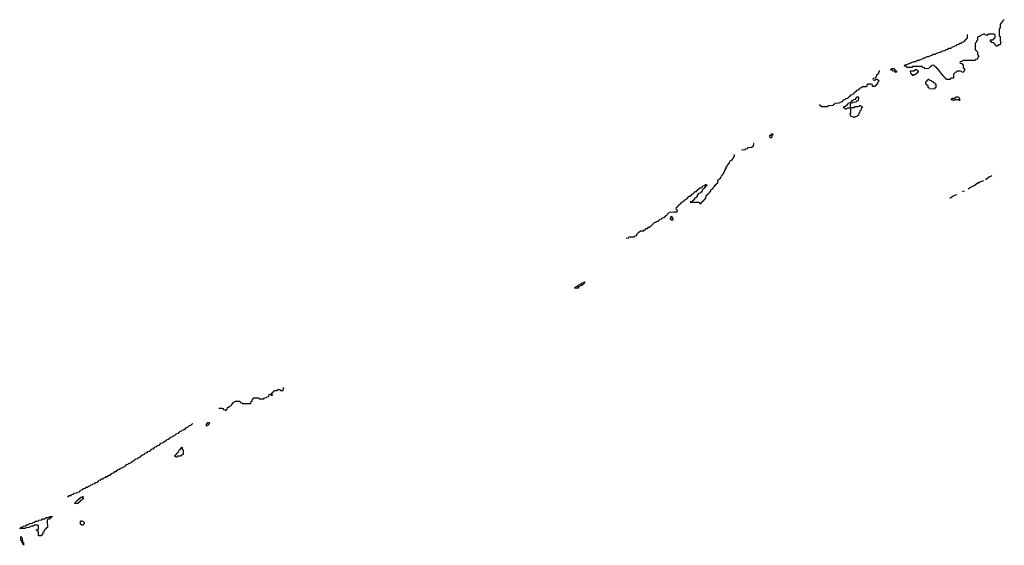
# Model space of a CAD drawing. Header units: inches. Extents: x 2710028 to 2964570, y 496606 to 722708.
# Tile 178 of 228: x 2930308 to 2946842, y 522829 to 531650. Entities that reach past the tile are written whole.
import ezdxf

# ---------------------------------------------------------------- set-up
doc = ezdxf.new("R2010")
doc.units = ezdxf.units.IN
doc.header["$MEASUREMENT"] = 0
for name, color, linetype in [('C9532', 7, 'Continuous'), ('C9542', 7, 'Continuous'), ('C9543', 7, 'Continuous')]:
    doc.layers.add(name, color=color, linetype=linetype)

msp = doc.modelspace()

# ---------------------------------------------------------------- linework, layer by layer
at = {"layer": 'C9532', "color": 6}
for points in [[(2939630, 527146), (2939626, 527150), (2939642, 527158), (2939647, 527173), (2939682, 527178), (2939687, 527193), (2939702, 527198), (2939707, 527213), (2939742, 527218), (2939747, 527233), (2939782, 527238), (2939787, 527253), (2939793, 527253), (2939790, 527226), (2939778, 527222), (2939774, 527210), (2939758, 527202), (2939754, 527190), (2939732, 527188), (2939718, 527182), (2939714, 527170), (2939694, 527166), (2939690, 527146)], [(2933450, 524826), (2933446, 524830), (2933446, 524870), (2933462, 524878), (2933467, 524893), (2933490, 524892), (2933494, 524870), (2933478, 524862), (2933473, 524847), (2933458, 524842)], [(2932930, 524306), (2932922, 524322), (2932910, 524326), (2932908, 524332), (2932922, 524338), (2932930, 524354), (2932942, 524358), (2932950, 524374), (2932962, 524378), (2932970, 524394), (2932982, 524398), (2932988, 524430), (2933006, 524434), (2933010, 524454), (2933022, 524458), (2933030, 524474), (2933034, 524470), (2933038, 524438), (2933054, 524430), (2933054, 524350), (2933050, 524346), (2933018, 524342), (2933010, 524326), (2932970, 524326), (2932958, 524322), (2932950, 524306)], [(2931290, 523529), (2931226, 523530), (2931242, 523538), (2931246, 523550), (2931270, 523574), (2931282, 523578), (2931286, 523590), (2931302, 523598), (2931310, 523614), (2931322, 523618), (2931330, 523634), (2931362, 523638), (2931370, 523654), (2931374, 523610), (2931358, 523602), (2931352, 523588), (2931334, 523586), (2931331, 523569), (2931314, 523566), (2931312, 523550), (2931298, 523542)], [(2930630, 522986), (2930626, 522990), (2930626, 523050), (2930622, 523062), (2930607, 523067), (2930602, 523082), (2930586, 523090), (2930622, 523098), (2930626, 523110), (2930626, 523150), (2930622, 523162), (2930610, 523166), (2930553, 523167), (2930534, 523150), (2930510, 523149), (2930481, 523139), (2930471, 523129), (2930418, 523122), (2930394, 523110), (2930310, 523109), (2930308, 523112), (2930322, 523118), (2930330, 523134), (2930362, 523138), (2930370, 523152), (2930407, 523153), (2930428, 523172), (2930462, 523178), (2930468, 523192), (2930522, 523198), (2930530, 523214), (2930562, 523218), (2930570, 523234), (2930610, 523234), (2930622, 523238), (2930628, 523252), (2930682, 523258), (2930690, 523274), (2930730, 523274), (2930742, 523278), (2930750, 523294), (2930790, 523294), (2930802, 523298), (2930810, 523314), (2930853, 523313), (2930853, 523307), (2930838, 523302), (2930830, 523286), (2930818, 523282), (2930814, 523270), (2930778, 523262), (2930772, 523248), (2930771, 523229), (2930774, 523130), (2930758, 523122), (2930750, 523106), (2930738, 523102), (2930733, 523087), (2930718, 523082), (2930714, 523050), (2930698, 523042), (2930693, 523007), (2930678, 523002), (2930670, 522986)], [(2931350, 523166), (2931330, 523186), (2931329, 523231), (2931340, 523240), (2931350, 523242), (2931374, 523230), (2931392, 523210), (2931392, 523188), (2931370, 523168)], [(2930370, 522829), (2930362, 522862), (2930348, 522870), (2930346, 522906), (2930329, 522910), (2930326, 522970), (2930330, 522974), (2930338, 522958), (2930351, 522950), (2930353, 522893), (2930358, 522878), (2930370, 522874), (2930371, 522869), (2930374, 522830)]]:
    msp.add_lwpolyline(points, close=True, dxfattribs=at)
for points in [[(2933650, 525129), (2933708, 525128), (2933722, 525122), (2933730, 525108), (2933762, 525102), (2933766, 525090), (2933772, 525088), (2933778, 525102), (2933792, 525110), (2933798, 525142), (2933832, 525150), (2933834, 525166), (2933854, 525170), (2933870, 525186), (2933874, 525206), (2933890, 525208), (2933892, 525228), (2933931, 525249), (2934006, 525246), (2934010, 525228), (2934042, 525222), (2934046, 525210), (2934052, 525208), (2934192, 525208), (2934198, 525242), (2934210, 525246), (2934218, 525282), (2934230, 525286), (2934238, 525302), (2934250, 525306), (2934310, 525306), (2934322, 525302), (2934329, 525289), (2934410, 525286), (2934418, 525302), (2934453, 525307), (2934458, 525322), (2934493, 525327), (2934498, 525362), (2934510, 525366), (2934522, 525362), (2934530, 525346), (2934553, 525347), (2934553, 525353), (2934538, 525358), (2934534, 525370), (2934538, 525382), (2934553, 525387), (2934558, 525402), (2934573, 525407), (2934578, 525422), (2934590, 525426), (2934630, 525426), (2934638, 525442), (2934650, 525446), (2934682, 525442), (2934690, 525426), (2934733, 525427), (2934736, 525476)], [(2931110, 523646), (2931130, 523646), (2931138, 523662), (2931173, 523667), (2931178, 523682), (2931213, 523687), (2931218, 523702), (2931273, 523707), (2931278, 523722), (2931313, 523727), (2931318, 523742), (2931333, 523747), (2931338, 523762), (2931370, 523766), (2931378, 523782), (2931413, 523787), (2931418, 523802), (2931453, 523807), (2931458, 523822), (2931493, 523827), (2931498, 523842), (2931533, 523847), (2931538, 523862), (2931573, 523867), (2931578, 523882), (2931613, 523887), (2931618, 523902), (2931633, 523907), (2931638, 523922), (2931670, 523926), (2931678, 523942), (2931710, 523946), (2931718, 523962), (2931750, 523966), (2931758, 523982), (2931790, 523986), (2931798, 524002), (2931810, 524006), (2931830, 524006), (2931838, 524022), (2931854, 524030), (2931858, 524042), (2931890, 524046), (2931898, 524062), (2931910, 524066), (2931930, 524066), (2931938, 524082), (2931954, 524090), (2931958, 524102), (2931990, 524106), (2931998, 524122), (2932030, 524128), (2932038, 524142), (2932074, 524150), (2932078, 524162), (2932094, 524170), (2932098, 524182), (2932130, 524188), (2932138, 524202), (2932174, 524210), (2932178, 524222), (2932190, 524226), (2932198, 524242), (2932234, 524250), (2932238, 524262), (2932250, 524266), (2932258, 524282), (2932290, 524288), (2932298, 524302), (2932334, 524310), (2932338, 524322), (2932350, 524326), (2932358, 524342), (2932394, 524350), (2932398, 524362), (2932410, 524366), (2932418, 524382), (2932450, 524388), (2932458, 524402), (2932494, 524410), (2932498, 524422), (2932514, 524430), (2932518, 524442), (2932554, 524450), (2932558, 524462), (2932570, 524466), (2932578, 524482), (2932610, 524488), (2932618, 524502), (2932654, 524510), (2932658, 524522), (2932670, 524526), (2932678, 524542), (2932710, 524548), (2932718, 524562), (2932732, 524568), (2932750, 524569), (2932754, 524586), (2932774, 524590), (2932778, 524602), (2932814, 524610), (2932818, 524622), (2932830, 524626), (2932838, 524642), (2932870, 524648), (2932878, 524662), (2932892, 524668), (2932914, 524670), (2932918, 524682), (2932930, 524686), (2932938, 524702), (2932974, 524710), (2932978, 524722), (2932994, 524730), (2932998, 524742), (2933030, 524748), (2933038, 524762), (2933074, 524770), (2933078, 524782), (2933090, 524786), (2933098, 524802), (2933134, 524810), (2933138, 524822), (2933150, 524826), (2933158, 524842), (2933194, 524850), (2933198, 524862), (2933210, 524866), (2933216, 524876)]]:
    msp.add_lwpolyline(points, dxfattribs=at)
at = {"layer": 'C9542', "color": 6}
for points in [[(2942430, 529466), (2942494, 529470), (2942498, 529482), (2942530, 529488), (2942538, 529502), (2942550, 529506), (2942610, 529509), (2942614, 529526), (2942631, 529530), (2942634, 529570), (2942630, 529571)], [(2940490, 527986), (2940532, 527988), (2940538, 528002), (2940550, 528006), (2940630, 528006), (2940638, 528022), (2940670, 528028), (2940674, 528050), (2940700, 528080), (2940732, 528108), (2940791, 528109), (2940798, 528122), (2940810, 528126), (2940830, 528146), (2940850, 528146), (2940870, 528166), (2940891, 528169), (2940894, 528186), (2940914, 528190), (2940970, 528246), (2940994, 528250), (2940998, 528262), (2941034, 528270), (2941038, 528282), (2941054, 528290), (2941058, 528302), (2941090, 528308), (2941098, 528322), (2941134, 528330), (2941138, 528342), (2941150, 528346), (2941158, 528362), (2941174, 528370), (2941178, 528382), (2941194, 528390), (2941198, 528402), (2941210, 528406), (2941218, 528422), (2941290, 528428), (2941350, 528426), (2941352, 528452), (2941338, 528458), (2941334, 528470), (2941338, 528502), (2941353, 528507), (2941358, 528522), (2941373, 528527), (2941378, 528542), (2941393, 528547), (2941398, 528562), (2941414, 528570), (2941418, 528582), (2941430, 528586), (2941450, 528606), (2941471, 528609), (2941474, 528626), (2941494, 528630), (2941498, 528642), (2941510, 528646), (2941550, 528686), (2941574, 528690), (2941578, 528702), (2941590, 528706), (2941598, 528722), (2941610, 528726), (2941650, 528766), (2941673, 528767), (2941678, 528782), (2941693, 528787), (2941698, 528802), (2941713, 528807), (2941730, 528826), (2941753, 528827), (2941758, 528842), (2941773, 528847), (2941778, 528862), (2941814, 528866), (2941818, 528882), (2941830, 528886), (2941842, 528882), (2941846, 528870), (2941842, 528858), (2941826, 528854), (2941822, 528838), (2941807, 528833), (2941802, 528818), (2941787, 528813), (2941782, 528798), (2941767, 528793), (2941762, 528758), (2941747, 528753), (2941742, 528738), (2941707, 528733), (2941702, 528718), (2941686, 528710), (2941682, 528678), (2941667, 528673), (2941662, 528658), (2941647, 528653), (2941642, 528638), (2941630, 528634), (2941622, 528618), (2941606, 528610), (2941602, 528598), (2941570, 528594), (2941566, 528590), (2941570, 528586), (2941710, 528586), (2941722, 528582), (2941727, 528567), (2941750, 528566), (2941758, 528582), (2941770, 528586), (2941774, 528606), (2941790, 528608), (2941794, 528626), (2941810, 528628), (2941814, 528646), (2941832, 528650), (2941838, 528702), (2941853, 528707), (2941858, 528722), (2941874, 528730), (2941878, 528742), (2941890, 528746), (2941898, 528762), (2941910, 528766), (2941918, 528802), (2941932, 528808), (2941950, 528809), (2941952, 528828), (2941958, 528842), (2941970, 528846), (2941974, 528866), (2941992, 528870), (2941994, 528886), (2942010, 528888), (2942014, 528906), (2942030, 528908), (2942033, 528947), (2942038, 528962), (2942050, 528966), (2942058, 528982), (2942074, 528990), (2942078, 529002), (2942090, 529006), (2942092, 529028), (2942110, 529046), (2942118, 529062), (2942130, 529069), (2942131, 529089), (2942151, 529110), (2942153, 529147), (2942170, 529149), (2942174, 529186), (2942190, 529188), (2942192, 529208), (2942230, 529248), (2942231, 529269), (2942240, 529280), (2942270, 529298), (2942290, 529318), (2942311, 529370), (2942311, 529390)], [(2946234, 528812), (2946258, 528830), (2946345, 528875), (2946390, 528910), (2946407, 528913), (2946429, 528930), (2946497, 528953)], [(2946527, 528970), (2946589, 529010), (2946629, 529030), (2946637, 529033)], [(2946138, 528763), (2946149, 528770), (2946171, 528780)], [(2945928, 528656), (2945978, 528690), (2946014, 528706), (2946050, 528718)]]:
    msp.add_lwpolyline(points, dxfattribs=at)
for points in [[(2942930, 529669), (2942908, 529670), (2942906, 529710), (2942926, 529714), (2942930, 529734), (2942950, 529734), (2942954, 529730), (2942952, 529710), (2942938, 529702)], [(2941250, 528288), (2941246, 528306), (2941228, 528310), (2941242, 528318), (2941246, 528350), (2941250, 528354), (2941258, 528338), (2941272, 528330), (2941274, 528290), (2941270, 528288)]]:
    msp.add_lwpolyline(points, close=True, dxfattribs=at)
at = {"layer": 'C9543', "color": 6}
for points in [[(2946842, 531650), (2946833, 531647), (2946812, 531628), (2946777, 531583), (2946771, 531569), (2946770, 531506), (2946758, 531502), (2946754, 531490), (2946754, 531390), (2946758, 531378), (2946771, 531370), (2946773, 531293), (2946778, 531278), (2946791, 531270), (2946778, 531262), (2946770, 531226), (2946750, 531226), (2946738, 531222), (2946733, 531207), (2946710, 531206), (2946702, 531222), (2946690, 531226), (2946682, 531242), (2946666, 531250), (2946662, 531262), (2946630, 531266), (2946622, 531282), (2946610, 531286), (2946610, 531314), (2946650, 531314), (2946662, 531318), (2946667, 531333), (2946682, 531338), (2946686, 531350), (2946686, 531390), (2946682, 531402), (2946670, 531406), (2946570, 531406), (2946558, 531402), (2946550, 531386), (2946526, 531390), (2946522, 531402), (2946510, 531406), (2946490, 531406), (2946438, 531382), (2946430, 531369), (2946412, 531368), (2946398, 531362), (2946392, 531348), (2946390, 531306), (2946378, 531302), (2946372, 531270), (2946358, 531262), (2946354, 531250), (2946352, 531190), (2946353, 531153), (2946358, 531138), (2946370, 531134), (2946390, 531112), (2946392, 531072), (2946398, 531058), (2946411, 531050), (2946410, 531026), (2946398, 531022), (2946393, 530987), (2946358, 530982), (2946350, 530966), (2946153, 530967), (2946138, 530962), (2946130, 530946), (2946098, 530942), (2946094, 530930), (2946098, 530918), (2946130, 530914), (2946138, 530898), (2946150, 530894), (2946153, 530853), (2946158, 530838), (2946171, 530830), (2946172, 530790), (2946158, 530782), (2946150, 530766), (2946126, 530770), (2946122, 530782), (2946107, 530787), (2946050, 530788), (2946032, 530770), (2946016, 530764), (2945997, 530743), (2945991, 530729), (2945990, 530666), (2945950, 530666), (2945938, 530662), (2945930, 530646), (2945867, 530647), (2945862, 530662), (2945847, 530667), (2945842, 530682), (2945826, 530690), (2945822, 530702), (2945810, 530706), (2945807, 530727), (2945790, 530729), (2945788, 530748), (2945776, 530756), (2945742, 530802), (2945729, 530810), (2945727, 530827), (2945710, 530829), (2945707, 530847), (2945686, 530850), (2945682, 530862), (2945670, 530866), (2945662, 530882), (2945650, 530886), (2945618, 530882), (2945614, 530870), (2945598, 530862), (2945594, 530850), (2945578, 530842), (2945574, 530830), (2945510, 530826), (2945502, 530842), (2945470, 530846), (2945462, 530862), (2945450, 530866), (2945310, 530866), (2945298, 530862), (2945290, 530846), (2945230, 530846), (2945206, 530850), (2945202, 530862), (2945188, 530868), (2945168, 530870), (2945170, 530891), (2945189, 530891), (2945259, 530921), (2945268, 530930), (2945290, 530931), (2945326, 530950), (2945349, 530951), (2945386, 530970), (2945410, 530972), (2945479, 531001), (2945490, 531011), (2945510, 531011), (2945546, 531030), (2945570, 531032), (2945606, 531050), (2945628, 531052), (2945646, 531070), (2945687, 531073), (2945706, 531090), (2945730, 531092), (2945770, 531112), (2945787, 531113), (2945806, 531130), (2945847, 531133), (2945866, 531150), (2945890, 531154), (2945910, 531172), (2945950, 531174), (2945970, 531192), (2946002, 531198), (2946006, 531210), (2946042, 531218), (2946048, 531232), (2946082, 531238), (2946090, 531254), (2946122, 531258), (2946130, 531274), (2946162, 531278), (2946167, 531293), (2946182, 531298), (2946187, 531313), (2946202, 531318), (2946207, 531333), (2946222, 531338), (2946226, 531350), (2946224, 531404)], [(2944752, 530792), (2944746, 530786), (2944734, 530786), (2944730, 530746), (2944718, 530742), (2944713, 530727), (2944698, 530722), (2944693, 530687), (2944678, 530682), (2944674, 530666), (2944638, 530662), (2944634, 530650), (2944638, 530638), (2944670, 530634), (2944682, 530638), (2944686, 530654), (2944710, 530654), (2944718, 530638), (2944734, 530630), (2944730, 530606), (2944718, 530602), (2944712, 530588), (2944711, 530570), (2944694, 530566), (2944690, 530548), (2944674, 530546), (2944672, 530530), (2944630, 530529), (2944629, 530549), (2944622, 530562), (2944607, 530567), (2944570, 530569), (2944552, 530568), (2944538, 530562), (2944530, 530526), (2944454, 530526), (2944450, 530508), (2944418, 530502), (2944413, 530487), (2944398, 530482), (2944390, 530466), (2944358, 530462), (2944350, 530446), (2944338, 530442), (2944333, 530427), (2944318, 530422), (2944313, 530407), (2944298, 530402), (2944293, 530387), (2944258, 530382), (2944253, 530367), (2944238, 530362), (2944233, 530347), (2944218, 530342), (2944213, 530327), (2944178, 530322), (2944170, 530306), (2944138, 530302), (2944133, 530287), (2944118, 530282), (2944110, 530266), (2944078, 530262), (2944072, 530248), (2943994, 530246), (2943992, 530230), (2943973, 530227), (2943970, 530208), (2943893, 530207), (2943870, 530189), (2943771, 530189), (2943768, 530190), (2943766, 530194), (2943766, 530206), (2943746, 530210), (2943744, 530224)]]:
    msp.add_lwpolyline(points, dxfattribs=at)
for points in [[(2945010, 530766), (2945002, 530782), (2944966, 530790), (2944962, 530802), (2944929, 530811), (2944946, 530814), (2944950, 530832), (2944990, 530832), (2944994, 530814), (2945011, 530810), (2945013, 530793), (2945031, 530790), (2945034, 530770), (2945030, 530768)], [(2945310, 530706), (2945302, 530722), (2945290, 530726), (2945282, 530742), (2945270, 530746), (2945267, 530793), (2945330, 530794), (2945342, 530798), (2945350, 530814), (2945373, 530813), (2945378, 530798), (2945393, 530793), (2945394, 530770), (2945378, 530762), (2945373, 530747), (2945358, 530742), (2945350, 530726), (2945318, 530722)], [(2945670, 530486), (2945586, 530490), (2945582, 530502), (2945566, 530510), (2945562, 530542), (2945547, 530547), (2945542, 530562), (2945527, 530567), (2945526, 530610), (2945542, 530618), (2945547, 530633), (2945562, 530638), (2945566, 530650), (2945574, 530650), (2945578, 530638), (2945614, 530630), (2945618, 530618), (2945632, 530612), (2945650, 530611), (2945654, 530594), (2945674, 530590), (2945678, 530578), (2945694, 530570), (2945694, 530510), (2945678, 530502)], [(2944270, 530174), (2944310, 530174), (2944322, 530178), (2944330, 530194), (2944390, 530194), (2944402, 530198), (2944410, 530212), (2944430, 530212), (2944438, 530198), (2944450, 530194), (2944454, 530170), (2944438, 530162), (2944433, 530127), (2944418, 530122), (2944413, 530087), (2944398, 530082), (2944394, 530050), (2944378, 530042), (2944370, 530026), (2944338, 530022), (2944330, 530008), (2944308, 530008), (2944302, 530022), (2944270, 530026), (2944266, 530030), (2944262, 530062), (2944246, 530070), (2944262, 530078), (2944266, 530090), (2944266, 530150), (2944262, 530162), (2944250, 530166), (2944210, 530166), (2944198, 530162), (2944193, 530147), (2944170, 530146), (2944166, 530166), (2944149, 530170), (2944148, 530190), (2944150, 530194), (2944182, 530198), (2944187, 530213), (2944202, 530218), (2944207, 530233), (2944222, 530238), (2944227, 530253), (2944262, 530258), (2944267, 530273), (2944282, 530278), (2944287, 530293), (2944302, 530298), (2944307, 530313), (2944342, 530318), (2944347, 530333), (2944362, 530338), (2944370, 530354), (2944390, 530354), (2944394, 530350), (2944390, 530288), (2944358, 530282), (2944352, 530268), (2944298, 530262), (2944293, 530247), (2944258, 530242), (2944254, 530230), (2944254, 530190), (2944258, 530178)], [(2946090, 530286), (2946082, 530302), (2946070, 530306), (2946010, 530306), (2945998, 530302), (2945990, 530286), (2945982, 530302), (2945950, 530306), (2945948, 530312), (2945962, 530318), (2945970, 530334), (2946010, 530334), (2946022, 530338), (2946030, 530354), (2946070, 530354), (2946078, 530338), (2946092, 530330)]]:
    msp.add_lwpolyline(points, close=True, dxfattribs=at)

doc.saveas('drawing.dxf')
